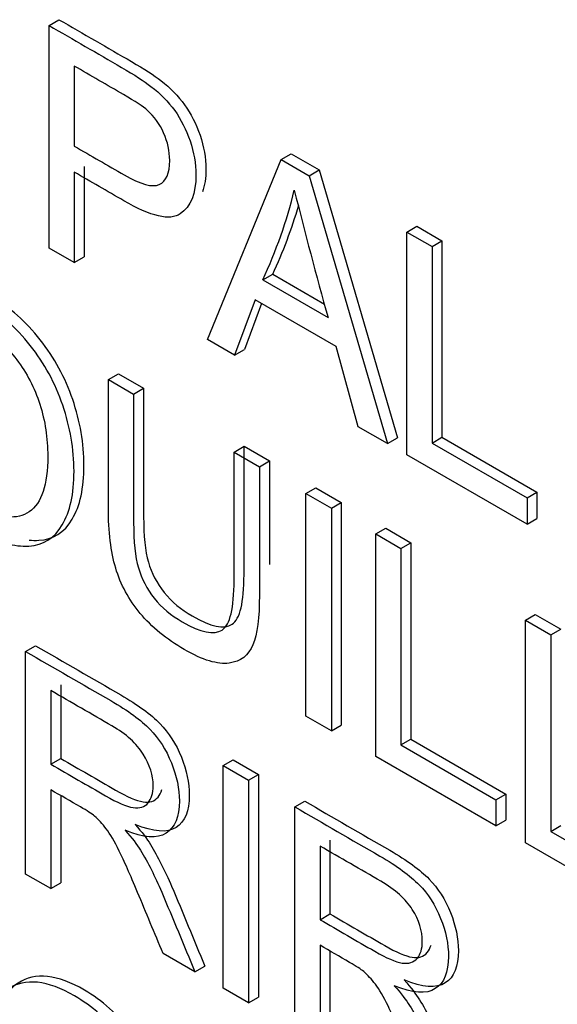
# Model space of a CAD drawing. Header units: inches. Extents: x 2 to 538, y -2 to 358.
# Tile 70 of 119: x 456.304 to 456.495, y 296.453 to 296.803. Entities that reach past the tile are written whole.
import ezdxf

# ---------------------------------------------------------------- set-up
doc = ezdxf.new("R2010")
doc.units = ezdxf.units.IN
doc.header["$MEASUREMENT"] = 0
doc.layers.add('Default', color=7, linetype='Continuous')
doc.layers.add('LAB30004', color=7, linetype='Continuous')

# ---------------------------------------------------------------- blocks, each defined once
blk = doc.blocks.new('SE6')
at = {"layer": 'LAB30004', "color": 7, "linetype": 'Continuous'}
for p, q in [((456.3147899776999, 296.800697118), (456.3183255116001, 296.8027383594)), ((456.3147899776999, 296.7216762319), (456.3147899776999, 296.800697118)), ((456.323759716, 296.7862651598), (456.323759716, 296.7578744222)), ((456.3972022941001, 296.7531163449), (456.400737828, 296.7551575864)), ((456.400737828, 296.7551575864), (456.4107092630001, 296.7494005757)), ((456.3272952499, 296.7506623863), (456.3272952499, 296.7185387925)), ((456.3711126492, 296.6891583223), (456.3972022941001, 296.7531163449)), ((456.3972022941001, 296.7531163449), (456.407173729, 296.7473593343)), ((456.323759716, 296.7486211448), (456.323759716, 296.7164975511)), ((456.407173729, 296.7473593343), (456.4107092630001, 296.7494005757)), ((456.407173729, 296.7473593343), (456.4349480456, 296.652302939)), ((456.4107092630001, 296.7494005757), (456.4384835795, 296.6543441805)), ((456.4418233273, 296.7273543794), (456.4453588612, 296.7293956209)), ((456.4453588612, 296.7293956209), (456.4543285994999, 296.72421694)), ((456.4418233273, 296.6483334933), (456.4418233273, 296.7273543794)), ((456.4418233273, 296.7273543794), (456.4507930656, 296.7221756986)), ((456.4507930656, 296.7221756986), (456.4543285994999, 296.72421694)), ((456.4543285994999, 296.72421694), (456.4543285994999, 296.6545019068)), ((456.323759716, 296.7164975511), (456.3147899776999, 296.7216762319)), ((456.4507930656, 296.7221756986), (456.4507930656, 296.6524606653)), ((456.323759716, 296.7164975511), (456.3272952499, 296.7185387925)), ((456.3906912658, 296.7103462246), (456.3942267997, 296.7123874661)), ((456.3942267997, 296.7123874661), (456.4125580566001, 296.70180391)), ((456.3906912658, 296.7103462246), (456.413866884, 296.6969657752)), ((456.3879593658, 296.7033536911), (456.3806287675, 296.6836641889)), ((456.3902438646, 296.7020347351), (456.3841643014, 296.6857054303)), ((456.4167809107, 296.6867135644), (456.3879593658, 296.7033536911)), ((456.3806287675, 296.6836641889), (456.3711126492, 296.6891583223)), ((456.3806287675, 296.6836641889), (456.3841643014, 296.6857054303)), ((456.4246123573, 296.6582702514), (456.4167809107, 296.6867135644)), ((456.3358711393, 296.6750181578), (456.3394066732, 296.6770593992)), ((456.3394066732, 296.6770593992), (456.3483764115, 296.6718807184)), ((456.3358711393, 296.6750181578), (456.3448408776, 296.669839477)), ((456.3448408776, 296.669839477), (456.3483764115, 296.6718807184)), ((456.4349480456, 296.652302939), (456.4246123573, 296.6582702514)), ((456.4349480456, 296.652302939), (456.4384835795, 296.6543441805)), ((456.4507930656, 296.6524606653), (456.4543285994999, 296.6545019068)), ((456.4507930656, 296.6524606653), (456.4845320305, 296.6329814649)), ((456.4543285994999, 296.6545019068), (456.4880675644, 296.6350227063)), ((456.3804921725, 296.6492561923), (456.3840277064, 296.6512974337)), ((456.3804921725, 296.6492561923), (456.3895074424, 296.6440512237)), ((456.3840277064, 296.6512974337), (456.3930429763, 296.6460924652)), ((456.3895074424, 296.6440512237), (456.3930429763, 296.6460924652)), ((456.4845320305, 296.623675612), (456.4418233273, 296.6483334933)), ((456.4060354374, 296.6345087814), (456.4095709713, 296.6365500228)), ((456.4095709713, 296.6365500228), (456.4185862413, 296.6313450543)), ((456.4845320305, 296.6329814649), (456.4880675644, 296.6350227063)), ((456.4880675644, 296.6350227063), (456.4880675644, 296.6257168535)), ((456.4060354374, 296.5554878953), (456.4060354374, 296.6345087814)), ((456.4060354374, 296.6345087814), (456.4150507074, 296.6293038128)), ((456.4845320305, 296.6329814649), (456.4845320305, 296.623675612)), ((456.4150507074, 296.6293038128), (456.4185862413, 296.6313450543)), ((456.4150507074, 296.6293038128), (456.4150507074, 296.5502829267)), ((456.4185862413, 296.6313450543), (456.4185862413, 296.5523241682)), ((456.4845320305, 296.623675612), (456.4880675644, 296.6257168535)), ((456.430804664, 296.6202082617), (456.4343401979, 296.6222495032)), ((456.4343401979, 296.6222495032), (456.4433099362, 296.6170708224)), ((456.430804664, 296.5411873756), (456.430804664, 296.6202082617)), ((456.430804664, 296.6202082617), (456.4397744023, 296.6150295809)), ((456.4397744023, 296.6150295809), (456.4433099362, 296.6170708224)), ((456.4397744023, 296.6150295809), (456.4397744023, 296.5453145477)), ((456.4433099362, 296.6170708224), (456.4433099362, 296.5473557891)), ((456.4839401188, 296.5895304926), (456.4874756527, 296.591571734)), ((456.4839401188, 296.5105096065), (456.4839401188, 296.5895304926)), ((456.4839401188, 296.5895304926), (456.4929553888, 296.584325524)), ((456.4874756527, 296.591571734), (456.4964909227, 296.5863667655)), ((456.4929553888, 296.584325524), (456.4964909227, 296.5863667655)), ((456.4929553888, 296.584325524), (456.4929553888, 296.5146104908)), ((456.3064804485, 296.5784791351), (456.3100159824, 296.5805203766)), ((456.3064804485, 296.499458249), (456.3064804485, 296.5784791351)), ((456.3189857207, 296.5666141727), (456.3189857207, 296.5404841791)), ((456.3154501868, 296.5645729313), (456.3154501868, 296.5384429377)), ((456.4150507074, 296.5502829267), (456.4060354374, 296.5554878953)), ((456.4150507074, 296.5502829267), (456.4185862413, 296.5523241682)), ((456.4397744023, 296.5453145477), (456.4433099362, 296.5473557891)), ((456.4397744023, 296.5453145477), (456.4735133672, 296.5258353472)), ((456.4433099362, 296.5473557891), (456.4770489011, 296.5278765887)), ((456.4735133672, 296.5165294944), (456.430804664, 296.5411873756)), ((456.3154501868, 296.5384429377), (456.3189857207, 296.5404841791)), ((456.3766447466, 296.5379697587), (456.3801802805, 296.5400110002)), ((456.3766447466, 296.4589488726), (456.3766447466, 296.5379697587)), ((456.3766447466, 296.5379697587), (456.3856600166, 296.5327647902)), ((456.3801802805, 296.5400110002), (456.3891955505, 296.5348060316)), ((456.3856600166, 296.5327647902), (456.3891955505, 296.5348060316)), ((456.3891955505, 296.5348060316), (456.3891955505, 296.4557851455)), ((456.3856600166, 296.5327647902), (456.3856600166, 296.4537439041)), ((456.3154501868, 296.5293473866), (456.3154501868, 296.4942795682)), ((456.3189857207, 296.5272987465), (456.3189857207, 296.4963208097)), ((456.4735133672, 296.5258353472), (456.4770489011, 296.5278765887)), ((456.4770489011, 296.5278765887), (456.4770489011, 296.5185707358)), ((456.4020514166, 296.523301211), (456.4055869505, 296.5253424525)), ((456.4020514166, 296.4442803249), (456.4020514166, 296.523301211)), ((456.4735133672, 296.5258353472), (456.4735133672, 296.5165294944)), ((456.4735133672, 296.5165294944), (456.4770489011, 296.5185707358)), ((456.4929553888, 296.5146104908), (456.4964909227, 296.5166517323)), ((456.4929553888, 296.5146104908), (456.5266943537, 296.4951312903)), ((456.4110211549, 296.5093950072), (456.4110211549, 296.4832650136)), ((456.4145566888, 296.5114362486), (456.4145566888, 296.485306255)), ((456.5266943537, 296.4858254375), (456.4839401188, 296.5105096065)), ((456.3154501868, 296.4942795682), (456.3064804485, 296.499458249)), ((456.3154501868, 296.4942795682), (456.3189857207, 296.4963208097)), ((456.4110211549, 296.4832650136), (456.4145566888, 296.485306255)), ((456.4110211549, 296.4741694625), (456.4110211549, 296.4391016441)), ((456.3665822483, 296.4647584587), (456.355290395, 296.4712778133)), ((456.4145566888, 296.4721208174), (456.4145566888, 296.4411428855)), ((456.3665822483, 296.4647584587), (456.3701177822, 296.4667997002)), ((456.3856600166, 296.4537439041), (456.3766447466, 296.4589488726)), ((456.3856600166, 296.4537439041), (456.3891955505, 296.4557851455))]:
    blk.add_line(p, q, dxfattribs=at)
for centre, radius, start, end in [((456.2337258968, 296.7833595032), 0.1731157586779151, 335.0542550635, 346.2660775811), ((458.0944557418, 297.1655122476), 1.744681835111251, 194.0398056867, 195.5784163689), ((456.2372614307, 296.7854007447), 0.1731157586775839, 335.0542550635, 343.7272795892)]:
    blk.add_arc(centre, radius, start, end, dxfattribs=at)
for points, knots in [([(456.3183255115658, 296.8027383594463), (456.3269158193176, 296.7977787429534), (456.3355061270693, 296.7928191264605), (456.3440964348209, 296.7878595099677), (456.3486496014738, 296.785230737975), (456.35211000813, 296.7829699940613), (456.354523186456, 296.7811035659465), (456.3578515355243, 296.7785293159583), (456.3606699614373, 296.7756620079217), (456.3629465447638, 296.7725074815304), (456.3652017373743, 296.7693825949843), (456.3670443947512, 296.7657778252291), (456.3684103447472, 296.7617295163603), (456.3697849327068, 296.7576556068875), (456.3705048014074, 296.7536854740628), (456.3705048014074, 296.7465563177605), (456.3700863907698, 296.7438475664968), (456.3692544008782, 296.741607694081)], [0, 0, 0, 0, 0.2166498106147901, 0.2166498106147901, 0.2166498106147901, 0.304560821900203, 0.304560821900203, 0.304560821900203, 0.3810342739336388, 0.3810342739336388, 0.3810342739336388, 0.4538767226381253, 0.4538767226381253, 0.4538767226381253, 0.5341397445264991, 0.5341397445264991, 0.5989907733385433, 0.5989907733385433, 0.5989907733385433, 0.5989907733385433]), ([(456.3147899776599, 296.8006971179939), (456.3233802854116, 296.7957375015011), (456.3319705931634, 296.7907778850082), (456.340560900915, 296.7858182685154), (456.3451140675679, 296.7831894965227), (456.348574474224, 296.7809287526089), (456.35098765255, 296.7790623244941), (456.3543160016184, 296.7764880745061), (456.3571344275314, 296.7736207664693), (456.3594110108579, 296.7704662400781), (456.3616662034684, 296.7673413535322), (456.3635088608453, 296.7637365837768), (456.3648748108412, 296.7596882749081), (456.3662493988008, 296.7556143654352), (456.3669692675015, 296.7516442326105), (456.3669692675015, 296.7409714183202), (456.3651024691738, 296.7363710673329), (456.361414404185, 296.7338211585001), (456.3577490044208, 296.7312869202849), (456.35098765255, 296.7328485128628), (456.341334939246, 296.7384740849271), (456.3354766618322, 296.7418882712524), (456.329618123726, 296.7452387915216), (456.323759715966, 296.7486211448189)], [0, 0, 0, 0, 0.2166498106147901, 0.2166498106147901, 0.2166498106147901, 0.304560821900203, 0.304560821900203, 0.304560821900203, 0.3810342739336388, 0.3810342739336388, 0.3810342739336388, 0.4538767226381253, 0.4538767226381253, 0.4538767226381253, 0.5341397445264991, 0.5341397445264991, 0.6711219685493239, 0.6711219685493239, 0.6711219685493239, 0.8522492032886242, 0.8522492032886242, 0.8522492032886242, 1, 1, 1, 1]), ([(456.323759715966, 296.7578744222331), (456.3296636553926, 296.7544657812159), (456.3355675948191, 296.7510571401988), (456.3414715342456, 296.7476484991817), (456.3473451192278, 296.744257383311), (456.3514885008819, 296.7431270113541), (456.3539472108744, 296.7442310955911), (456.3564313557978, 296.7453466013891), (456.3576352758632, 296.7482005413), (456.3576352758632, 296.7560868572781), (456.3569523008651, 296.7593202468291), (456.3540382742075, 296.7657344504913), (456.3521259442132, 296.7684157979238), (456.3497582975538, 296.7705188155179), (456.3482119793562, 296.7718923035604), (456.345387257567, 296.7737784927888), (456.3412894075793, 296.7761443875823), (456.3354461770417, 296.7795179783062), (456.3296029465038, 296.7828915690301), (456.323759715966, 296.7862651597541)], [0, 0, 0, 0, 0.21554078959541, 0.21554078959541, 0.21554078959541, 0.3757837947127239, 0.3757837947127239, 0.3757837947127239, 0.5013074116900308, 0.5013074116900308, 0.5922038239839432, 0.5922038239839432, 0.6831002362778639, 0.6831002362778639, 0.6831002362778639, 0.7866716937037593, 0.7866716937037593, 0.7866716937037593, 1, 1, 1, 1]), ([(456.2584217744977, 296.6791979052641), (456.2584217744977, 296.6922366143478), (456.2614723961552, 296.7007275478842), (456.26757363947, 296.7046181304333), (456.2736532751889, 296.7084949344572), (456.2814607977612, 296.7077463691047), (456.297396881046, 296.6985456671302), (456.3030428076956, 296.6934984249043), (456.3131508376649, 296.6807225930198), (456.3170210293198, 296.6736511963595), (456.3196618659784, 296.6658700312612), (456.3222935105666, 296.6581159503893), (456.323668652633, 296.6503077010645), (456.323668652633, 296.6344299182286), (456.3222571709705, 296.6280945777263), (456.3194797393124, 296.6233890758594), (456.3166745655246, 296.6186365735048), (456.3127410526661, 296.6161862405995), (456.3075959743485, 296.6158970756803), (456.3024858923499, 296.6156098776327), (456.2969870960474, 296.6171851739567), (456.2846480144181, 296.6243091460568), (456.2789110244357, 296.6293563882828), (456.2738570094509, 296.6359020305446), (456.2688234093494, 296.642421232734), (456.2649783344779, 296.6494927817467), (456.2623374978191, 296.6572213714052), (456.2597055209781, 296.6649240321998), (456.2584217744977, 296.6722579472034), (456.2584217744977, 296.6791979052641)], [0, 0, 0, 0, 0.1333990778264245, 0.1333990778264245, 0.1333990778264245, 0.2559059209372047, 0.2559059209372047, 0.3366094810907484, 0.3366094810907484, 0.4173130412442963, 0.4173130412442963, 0.4173130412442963, 0.5049186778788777, 0.5049186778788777, 0.5936923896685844, 0.5936923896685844, 0.5936923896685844, 0.6745061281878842, 0.6745061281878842, 0.6745061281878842, 0.7528502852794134, 0.7528502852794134, 0.837823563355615, 0.837823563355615, 0.837823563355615, 0.9182338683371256, 0.9182338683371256, 0.9182338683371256, 1, 1, 1, 1]), ([(456.3077028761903, 296.618018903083), (456.3088647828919, 296.6179020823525), (456.3100075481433, 296.6178751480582), (456.3111315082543, 296.6179383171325), (456.3162765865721, 296.6182274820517), (456.3202100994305, 296.6206778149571), (456.3230152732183, 296.6254303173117), (456.3257927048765, 296.6301358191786), (456.3272041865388, 296.636471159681), (456.3272041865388, 296.6523489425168), (456.3258290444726, 296.6601571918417), (456.3231973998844, 296.6679112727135), (456.3205565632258, 296.6756924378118), (456.3166863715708, 296.6827638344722), (456.3065783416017, 296.6955396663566), (456.300932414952, 296.7005869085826), (456.2897748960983, 296.7070287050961), (456.2854008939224, 296.7086044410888), (456.2814723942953, 296.7089900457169)], [0.3082621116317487, 0.3082621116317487, 0.3082621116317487, 0.3082621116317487, 0.3254938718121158, 0.3254938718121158, 0.3254938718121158, 0.4063076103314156, 0.4063076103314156, 0.4063076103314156, 0.4950813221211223, 0.4950813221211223, 0.5826869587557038, 0.5826869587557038, 0.5826869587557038, 0.6633905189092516, 0.6633905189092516, 0.7440940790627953, 0.7440940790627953, 0.8056666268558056, 0.8056666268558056, 0.8056666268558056, 0.8056666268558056]), ([(456.267755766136, 296.6735460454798), (456.267755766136, 296.6640824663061), (456.2699868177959, 296.6552760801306), (456.2744033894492, 296.6473109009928), (456.2788654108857, 296.6392637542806), (456.2843292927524, 296.6333784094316), (456.2977611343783, 296.6256235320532), (456.3033615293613, 296.6251240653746), (456.3077781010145, 296.6280945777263), (456.3121737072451, 296.6310509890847), (456.3143346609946, 296.6376633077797), (456.3143346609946, 296.6541719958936), (456.3134240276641, 296.6603233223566), (456.3115116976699, 296.6662117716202), (456.3096073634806, 296.6720756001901), (456.3069129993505, 296.6773314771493), (456.3033159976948, 296.6820369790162), (456.299665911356, 296.686811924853), (456.2956211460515, 296.6904753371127), (456.2847390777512, 296.6967581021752), (456.2792752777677, 296.6973364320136), (456.2746765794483, 296.6949442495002), (456.2700551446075, 296.6925402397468), (456.267755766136, 296.6854280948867), (456.267755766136, 296.6735460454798)], [0, 0, 0, 0, 0.1291185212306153, 0.1291185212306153, 0.1291185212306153, 0.2428649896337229, 0.2428649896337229, 0.3589487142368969, 0.3589487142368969, 0.3589487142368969, 0.4979524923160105, 0.4979524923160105, 0.5850999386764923, 0.5850999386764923, 0.5850999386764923, 0.6638022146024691, 0.6638022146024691, 0.6638022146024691, 0.7419837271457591, 0.7419837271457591, 0.8544693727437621, 0.8544693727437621, 0.8544693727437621, 1, 1, 1, 1]), ([(456.3895074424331, 296.6440512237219), (456.3895074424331, 296.6288393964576), (456.3895074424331, 296.6136275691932), (456.3895074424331, 296.5984157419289), (456.3895074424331, 296.590476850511), (456.3887334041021, 296.5846146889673), (456.3871853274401, 296.5808292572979), (456.3856524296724, 296.5770809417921), (456.3828142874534, 296.5748882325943), (456.3787619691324, 296.5743361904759), (456.3746892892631, 296.5737813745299), (456.369427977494, 296.575361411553), (456.3564514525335, 296.5828534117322), (456.3512153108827, 296.5871383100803), (456.3431106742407, 296.5968647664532), (456.3401966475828, 296.6022274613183), (456.3367362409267, 296.6138992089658), (456.3358711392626, 296.621023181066), (456.3358711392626, 296.6293826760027), (456.3358711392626, 296.644594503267), (456.3358711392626, 296.6598063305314), (456.3358711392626, 296.6750181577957)], [0, 0, 0, 0, 0.2293967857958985, 0.2293967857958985, 0.2293967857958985, 0.3259912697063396, 0.3259912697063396, 0.3259912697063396, 0.4025431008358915, 0.4025431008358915, 0.4025431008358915, 0.4970041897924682, 0.4970041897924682, 0.5882079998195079, 0.5882079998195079, 0.679411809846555, 0.679411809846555, 0.7706156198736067, 0.7706156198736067, 0.7706156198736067, 1, 1, 1, 1]), ([(456.3483764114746, 296.6718807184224), (456.3483764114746, 296.6567039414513), (456.3483764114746, 296.6415271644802), (456.3483764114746, 296.6263503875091), (456.3483764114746, 296.6194630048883), (456.3489227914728, 296.6141003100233), (456.3500610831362, 296.6101834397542), (456.3511930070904, 296.6062884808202), (456.3530206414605, 296.6027440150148), (456.3557070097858, 296.5994054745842), (456.3584078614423, 296.5960489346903), (456.3617171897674, 296.5933067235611), (456.3722350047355, 296.587234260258), (456.3769702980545, 296.5862353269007), (456.3797932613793, 296.5881280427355), (456.3826145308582, 296.5900196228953), (456.3840277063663, 296.5958303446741), (456.3840277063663, 296.6057671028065), (456.3840277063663, 296.6209438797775), (456.3840277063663, 296.6361206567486), (456.3840277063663, 296.6512974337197)], [0, 0, 0, 0, 0.2722081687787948, 0.2722081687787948, 0.2722081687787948, 0.3642771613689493, 0.3642771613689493, 0.3642771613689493, 0.4249479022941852, 0.4249479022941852, 0.4249479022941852, 0.4899723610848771, 0.4899723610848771, 0.6016614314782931, 0.6016614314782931, 0.6016614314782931, 0.7278507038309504, 0.7278507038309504, 0.7278507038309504, 1, 1, 1, 1]), ([(456.3448408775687, 296.6698394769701), (456.3448408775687, 296.6546626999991), (456.3448408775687, 296.639485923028), (456.3448408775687, 296.6243091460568), (456.3448408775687, 296.617421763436), (456.345387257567, 296.6120590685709), (456.3465255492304, 296.6081421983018), (456.3476574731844, 296.6042472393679), (456.3494851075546, 296.6007027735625), (456.3521714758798, 296.5973642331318), (456.3548723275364, 296.5940076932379), (456.3581816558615, 296.5912654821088), (456.3686994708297, 296.5851930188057), (456.3734347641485, 296.5841940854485), (456.3762577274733, 296.5860868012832), (456.3790789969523, 296.587978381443), (456.3804921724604, 296.5937891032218), (456.3804921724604, 296.6037258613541), (456.3804921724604, 296.6189026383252), (456.3804921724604, 296.6340794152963), (456.3804921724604, 296.6492561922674)], [0, 0, 0, 0, 0.2722081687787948, 0.2722081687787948, 0.2722081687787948, 0.3642771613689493, 0.3642771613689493, 0.3642771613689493, 0.4249479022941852, 0.4249479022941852, 0.4249479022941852, 0.4899723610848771, 0.4899723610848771, 0.6016614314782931, 0.6016614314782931, 0.6016614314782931, 0.7278507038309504, 0.7278507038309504, 0.7278507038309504, 1, 1, 1, 1]), ([(456.3100159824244, 296.5805203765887), (456.3200936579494, 296.5747020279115), (456.3301713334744, 296.5688836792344), (456.3402490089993, 296.5630653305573), (456.3463502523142, 296.5595427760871), (456.3509944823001, 296.5561253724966), (456.354181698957, 296.5528656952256), (456.3573292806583, 296.5496465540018), (456.3598731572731, 296.5456891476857), (456.3617854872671, 296.5409573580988), (456.3636652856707, 296.5363060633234), (456.364608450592, 296.5317566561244), (456.364608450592, 296.521819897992), (456.36306037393, 296.5180344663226), (456.3599186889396, 296.5160103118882), (456.3567542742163, 296.5139715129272), (456.3519051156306, 296.5143278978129), (456.3453485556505, 296.5170618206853)], [0, 0, 0, 0, 0.318128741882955, 0.318128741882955, 0.318128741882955, 0.4668029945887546, 0.4668029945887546, 0.4668029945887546, 0.5741343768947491, 0.5741343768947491, 0.5741343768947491, 0.6848996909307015, 0.6848996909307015, 0.8294349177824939, 0.8294349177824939, 0.8294349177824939, 1, 1, 1, 1]), ([(456.3064804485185, 296.5784791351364), (456.3165581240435, 296.5726607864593), (456.3266357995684, 296.5668424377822), (456.3367134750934, 296.5610240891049), (456.3428147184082, 296.5575015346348), (456.347458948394, 296.5540841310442), (456.3506461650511, 296.5508244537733), (456.3537937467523, 296.5476053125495), (456.3563376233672, 296.5436479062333), (456.3582499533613, 296.5389161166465), (456.3601297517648, 296.534264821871), (456.3610729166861, 296.5297154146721), (456.3610729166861, 296.5197786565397), (456.3595248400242, 296.5159932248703), (456.3563831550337, 296.5139690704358), (456.3532187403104, 296.5119302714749), (456.3483695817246, 296.5122866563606), (456.3418130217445, 296.515020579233)], [0, 0, 0, 0, 0.318128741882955, 0.318128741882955, 0.318128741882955, 0.4668029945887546, 0.4668029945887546, 0.4668029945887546, 0.5741343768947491, 0.5741343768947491, 0.5741343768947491, 0.6848996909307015, 0.6848996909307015, 0.8294349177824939, 0.8294349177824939, 0.8294349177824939, 1, 1, 1, 1]), ([(456.3154501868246, 296.5384429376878), (456.3219308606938, 296.5347013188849), (456.328411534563, 296.530959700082), (456.3348922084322, 296.527218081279), (456.3390355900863, 296.5248258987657), (456.3422683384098, 296.5234326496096), (456.3446359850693, 296.5230646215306), (456.346948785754, 296.522705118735), (456.3487338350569, 296.5232223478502), (456.3499631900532, 296.524720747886), (456.3511585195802, 296.5261776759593), (456.3517844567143, 296.5281907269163), (456.3517844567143, 296.5344997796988), (456.3506006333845, 296.5382326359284), (456.3482329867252, 296.5420180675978), (456.3458908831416, 296.5457626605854), (456.3421772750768, 296.549142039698), (456.3371232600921, 296.5520599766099), (456.3298989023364, 296.556230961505), (456.3226745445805, 296.5604019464), (456.3154501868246, 296.5645729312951)], [0, 0, 0, 0, 0.2283534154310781, 0.2283534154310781, 0.2283534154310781, 0.3443227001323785, 0.3443227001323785, 0.3443227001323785, 0.4247278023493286, 0.4247278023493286, 0.4247278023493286, 0.4991281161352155, 0.4991281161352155, 0.6069326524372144, 0.6069326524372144, 0.6069326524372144, 0.7454847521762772, 0.7454847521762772, 0.7454847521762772, 1, 1, 1, 1]), ([(456.3189857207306, 296.5404841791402), (456.3254663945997, 296.5367425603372), (456.331947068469, 296.5330009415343), (456.3384277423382, 296.5292593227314), (456.3425711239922, 296.526867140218), (456.3458038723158, 296.5254738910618), (456.3481715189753, 296.5251058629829), (456.3504843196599, 296.5247463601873), (456.3522693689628, 296.5252635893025), (456.353498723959, 296.5267619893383), (456.3541084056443, 296.5275051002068), (456.354569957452, 296.5283928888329), (456.354875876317, 296.5294262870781)], [0, 0, 0, 0, 0.2283534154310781, 0.2283534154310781, 0.2283534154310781, 0.3443227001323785, 0.3443227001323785, 0.3443227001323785, 0.4247278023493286, 0.4247278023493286, 0.4247278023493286, 0.4626759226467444, 0.4626759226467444, 0.4626759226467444, 0.4626759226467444]), ([(456.3552903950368, 296.4712778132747), (456.3522701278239, 296.4785069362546), (456.3492498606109, 296.4857360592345), (456.3462295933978, 296.4929651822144), (456.3436140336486, 296.4992256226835), (456.3414487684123, 296.5040848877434), (456.3397185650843, 296.5076074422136), (456.338005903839, 296.5110942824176), (456.3364858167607, 296.5137324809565), (456.3351198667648, 296.5155200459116), (456.3337864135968, 296.5172650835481), (456.3323879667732, 296.5187797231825), (456.3309764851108, 296.5200152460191), (456.3299932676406, 296.5208758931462), (456.3282901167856, 296.5219342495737), (456.3259680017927, 296.52327492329), (456.32246206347, 296.5252990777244), (456.3189561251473, 296.5273232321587), (456.3154501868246, 296.5293473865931)], [0, 0, 0, 0, 0.3073994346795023, 0.3073994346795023, 0.3073994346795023, 0.5159978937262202, 0.5159978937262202, 0.5159978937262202, 0.6343007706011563, 0.6343007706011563, 0.6343007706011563, 0.7170190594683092, 0.7170190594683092, 0.7170190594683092, 0.8084979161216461, 0.8084979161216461, 0.8084979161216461, 1, 1, 1, 1]), ([(456.4020514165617, 296.5233012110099), (456.4121290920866, 296.5174828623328), (456.4222067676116, 296.5116645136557), (456.4322844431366, 296.5058461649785), (456.4383856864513, 296.5023236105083), (456.4430299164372, 296.4989062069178), (456.4462171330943, 296.4956465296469), (456.4493647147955, 296.492427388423), (456.4519085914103, 296.4884699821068), (456.4538209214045, 296.48373819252), (456.455700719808, 296.4790868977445), (456.4566438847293, 296.4745374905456), (456.4566438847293, 296.4646007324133), (456.4550958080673, 296.4608153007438), (456.4519541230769, 296.4587911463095), (456.4487897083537, 296.4567523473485), (456.4439405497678, 296.4571087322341), (456.4373839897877, 296.4598426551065)], [0, 0, 0, 0, 0.3181287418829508, 0.3181287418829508, 0.3181287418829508, 0.4668029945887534, 0.4668029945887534, 0.4668029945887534, 0.5741343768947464, 0.5741343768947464, 0.5741343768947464, 0.6848996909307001, 0.6848996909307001, 0.8294349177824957, 0.8294349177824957, 0.8294349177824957, 1, 1, 1, 1]), ([(456.4055869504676, 296.5253424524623), (456.4156646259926, 296.5195241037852), (456.4257423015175, 296.513705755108), (456.4358199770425, 296.5078874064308), (456.4419212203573, 296.5043648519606), (456.4465654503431, 296.5009474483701), (456.4497526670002, 296.4976877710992), (456.4529002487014, 296.4944686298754), (456.4554441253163, 296.4905112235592), (456.4573564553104, 296.4857794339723), (456.4592362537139, 296.4811281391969), (456.4601794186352, 296.476578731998), (456.4601794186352, 296.4666419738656), (456.4586313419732, 296.4628565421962), (456.4554896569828, 296.4608323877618), (456.4523252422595, 296.4587935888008), (456.4474760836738, 296.4591499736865), (456.4409195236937, 296.4618838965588)], [0, 0, 0, 0, 0.3181287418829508, 0.3181287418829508, 0.3181287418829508, 0.4668029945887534, 0.4668029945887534, 0.4668029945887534, 0.5741343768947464, 0.5741343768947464, 0.5741343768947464, 0.6848996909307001, 0.6848996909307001, 0.8294349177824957, 0.8294349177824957, 0.8294349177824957, 1, 1, 1, 1]), ([(456.3453485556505, 296.5170618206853), (456.3477617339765, 296.5143541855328), (456.3495830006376, 296.5119882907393), (456.3508123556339, 296.509964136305), (456.353437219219, 296.5056422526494), (456.3559574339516, 296.5006845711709), (456.3583250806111, 296.4951115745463), (456.362329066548, 296.4856869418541), (456.3661868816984, 296.4762369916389), (456.3701177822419, 296.4667997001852)], [0, 0, 0, 0, 0.1602884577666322, 0.1602884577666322, 0.1602884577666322, 0.4536439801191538, 0.4536439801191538, 0.4536439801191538, 1, 1, 1, 1]), ([(456.3418130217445, 296.515020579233), (456.3442262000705, 296.5123129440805), (456.3460474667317, 296.5099470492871), (456.347276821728, 296.5079228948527), (456.3499016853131, 296.5036010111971), (456.3524219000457, 296.4986433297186), (456.3547895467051, 296.4930703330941), (456.358793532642, 296.4836457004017), (456.3626513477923, 296.4741957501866), (456.366582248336, 296.4647584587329)], [0, 0, 0, 0, 0.1602884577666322, 0.1602884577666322, 0.1602884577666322, 0.4536439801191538, 0.4536439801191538, 0.4536439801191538, 1, 1, 1, 1]), ([(456.4110211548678, 296.4832650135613), (456.417501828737, 296.4795233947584), (456.4239825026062, 296.4757817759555), (456.4304631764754, 296.4720401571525), (456.4346065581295, 296.4696479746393), (456.437839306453, 296.4682547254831), (456.4402069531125, 296.4678866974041), (456.4425197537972, 296.4675271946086), (456.4443048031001, 296.4680444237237), (456.4455341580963, 296.4695428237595), (456.4467294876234, 296.4709997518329), (456.4473554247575, 296.4730128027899), (456.4473554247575, 296.4793218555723), (456.4461716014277, 296.4830547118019), (456.4438039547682, 296.4868401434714), (456.4414618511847, 296.490584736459), (456.43774824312, 296.4939641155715), (456.4326486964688, 296.4969083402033), (456.4254395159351, 296.5010705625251), (456.4182303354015, 296.5052327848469), (456.4110211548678, 296.5093950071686)], [0, 0, 0, 0, 0.2283553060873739, 0.2283553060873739, 0.2283553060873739, 0.3443255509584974, 0.3443255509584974, 0.3443255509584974, 0.4247313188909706, 0.4247313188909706, 0.4247313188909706, 0.4991322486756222, 0.4991322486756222, 0.6069376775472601, 0.6069376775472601, 0.6069376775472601, 0.74601739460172, 0.74601739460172, 0.74601739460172, 1, 1, 1, 1]), ([(456.4145566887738, 296.4853062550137), (456.4210373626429, 296.4815646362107), (456.4275180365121, 296.4778230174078), (456.4339987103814, 296.4740813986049), (456.4381420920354, 296.4716892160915), (456.4413748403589, 296.4702959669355), (456.4437424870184, 296.4699279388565), (456.4460552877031, 296.4695684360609), (456.447840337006, 296.470085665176), (456.4490696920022, 296.4715840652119), (456.4496793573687, 296.4723271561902), (456.4501409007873, 296.4732149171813), (456.4504468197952, 296.4742482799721)], [0, 0, 0, 0, 0.2283553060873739, 0.2283553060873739, 0.2283553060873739, 0.3443255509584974, 0.3443255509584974, 0.3443255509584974, 0.4247313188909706, 0.4247313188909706, 0.4247313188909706, 0.4626787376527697, 0.4626787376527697, 0.4626787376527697, 0.4626787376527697]), ([(456.4508613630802, 296.4160998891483), (456.4478410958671, 296.4233290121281), (456.444820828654, 296.430558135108), (456.441800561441, 296.4377872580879), (456.4391850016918, 296.444047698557), (456.436974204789, 296.4489332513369), (456.4352895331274, 296.4524295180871), (456.43358789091, 296.4559610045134), (456.4320567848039, 296.4585545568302), (456.4293248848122, 296.4621296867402), (456.4279589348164, 296.4636017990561), (456.4265474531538, 296.4648373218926), (456.4255642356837, 296.4656979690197), (456.4238610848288, 296.4667563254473), (456.4215389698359, 296.4680969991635), (456.4180330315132, 296.4701211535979), (456.4145270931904, 296.4721453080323), (456.4110211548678, 296.4741694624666)], [0, 0, 0, 0, 0.3073863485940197, 0.3073863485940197, 0.3073863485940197, 0.5159587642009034, 0.5159587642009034, 0.5159587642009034, 0.6164949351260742, 0.6164949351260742, 0.7170311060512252, 0.7170311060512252, 0.7170311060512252, 0.8085060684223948, 0.8085060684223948, 0.8085060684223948, 1, 1, 1, 1]), ([(456.2946945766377, 296.4352702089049), (456.2946945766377, 296.4283302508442), (456.2960504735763, 296.4209951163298), (456.2986102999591, 296.4133462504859), (456.3012056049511, 296.4055913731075), (456.3050302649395, 296.3984936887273), (456.3151382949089, 296.3855075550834), (456.3208752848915, 296.3804077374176), (456.3332143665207, 296.3732837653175), (456.3387149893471, 296.3717562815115), (456.3438687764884, 296.372021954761), (456.3489683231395, 296.3722848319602), (456.3528936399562, 296.3748243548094), (456.3557070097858, 296.3794876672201), (456.3585299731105, 296.3841668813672), (456.3598959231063, 296.3905285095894), (456.3598959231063, 296.4064588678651), (456.358575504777, 296.4142663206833), (456.3532938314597, 296.4297235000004), (456.3494236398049, 296.4368474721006), (456.3393156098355, 296.4496233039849), (456.3336241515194, 296.454644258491), (456.317733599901, 296.4638186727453), (456.3098780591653, 296.4647000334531), (456.3038009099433, 296.460769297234), (456.3012683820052, 296.4591312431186), (456.2992614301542, 296.4566932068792), (456.2977833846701, 296.4534532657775)], [0, 0, 0, 0, 0.0815187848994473, 0.0815187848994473, 0.0815187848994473, 0.1650254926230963, 0.1650254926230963, 0.2485322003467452, 0.2485322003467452, 0.3255242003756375, 0.3255242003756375, 0.3255242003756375, 0.4059997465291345, 0.4059997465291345, 0.4059997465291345, 0.4906505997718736, 0.4906505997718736, 0.5736416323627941, 0.5736416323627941, 0.656632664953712, 0.656632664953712, 0.7396236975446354, 0.7396236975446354, 0.8665157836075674, 0.8665157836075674, 0.8665157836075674, 0.9223395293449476, 0.9223395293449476, 0.9223395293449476, 0.9223395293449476]), ([(456.2911590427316, 296.4332289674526), (456.2911590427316, 296.4463202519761), (456.2942096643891, 296.4548111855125), (456.3002653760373, 296.4587280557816), (456.3063425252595, 296.4626587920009), (456.314198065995, 296.4617774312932), (456.3300886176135, 296.4526030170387), (456.3357800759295, 296.4475820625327), (456.3458881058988, 296.4348062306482), (456.3497582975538, 296.427682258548), (456.3550399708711, 296.4122250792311), (456.3563603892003, 296.4044176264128), (456.3563603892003, 296.3884872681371), (456.3549944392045, 296.3821256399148), (456.3521714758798, 296.3774464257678), (456.3493581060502, 296.3727831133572), (456.3454327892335, 296.3702435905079), (456.3403332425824, 296.3699807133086), (456.3351794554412, 296.3697150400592), (456.3296788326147, 296.3712425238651), (456.3173397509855, 296.3783664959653), (456.311602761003, 296.3834663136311), (456.3014947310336, 296.396452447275), (456.2976700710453, 296.4035501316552), (456.2950747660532, 296.4113050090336), (456.2925149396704, 296.4189538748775), (456.2911590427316, 296.4262890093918), (456.2911590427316, 296.4332289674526)], [0, 0, 0, 0, 0.1334842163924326, 0.1334842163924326, 0.1334842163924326, 0.2603763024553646, 0.2603763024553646, 0.3433673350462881, 0.3433673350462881, 0.4263583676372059, 0.4263583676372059, 0.5093494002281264, 0.5093494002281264, 0.5940002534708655, 0.5940002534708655, 0.5940002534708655, 0.6744757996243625, 0.6744757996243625, 0.6744757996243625, 0.7514677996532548, 0.7514677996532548, 0.8349745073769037, 0.8349745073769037, 0.9184812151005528, 0.9184812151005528, 0.9184812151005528, 1, 1, 1, 1]), ([(456.4409195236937, 296.4618838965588), (456.4433327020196, 296.4591762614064), (456.4451084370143, 296.4568366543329), (456.4463833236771, 296.4547862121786), (456.4490516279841, 296.4504946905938), (456.4515284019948, 296.4455066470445), (456.4538505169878, 296.4399599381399), (456.4578045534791, 296.4305151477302), (456.4617426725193, 296.4210678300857), (456.4656887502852, 296.4116217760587)], [0, 0, 0, 0, 0.1602386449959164, 0.1602386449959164, 0.1602386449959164, 0.4530413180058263, 0.4530413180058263, 0.4530413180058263, 1, 1, 1, 1]), ([(456.4373839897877, 296.4598426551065), (456.4397971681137, 296.4571350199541), (456.4415729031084, 296.4547954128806), (456.4428477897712, 296.4527449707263), (456.4455160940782, 296.4484534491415), (456.4479928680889, 296.4434654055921), (456.4503149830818, 296.4379186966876), (456.4542690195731, 296.4284739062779), (456.4582071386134, 296.4190265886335), (456.4621532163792, 296.4095805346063)], [0, 0, 0, 0, 0.1602386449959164, 0.1602386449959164, 0.1602386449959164, 0.4530413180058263, 0.4530413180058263, 0.4530413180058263, 1, 1, 1, 1])]:
    blk.add_open_spline(points, degree=3, knots=knots, dxfattribs=at)
blk.add_open_spline([(456.3930429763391, 296.6460924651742), (456.3930429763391, 296.6338453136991), (456.3930429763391, 296.621598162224), (456.3930429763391, 296.6093510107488)], degree=3, dxfattribs=at)

msp = doc.modelspace()

# ---------------------------------------------------------------- block references
at = {"layer": 'Default'}
msp.add_blockref('SE6', (0, 0), dxfattribs=at)

doc.saveas('drawing.dxf')
